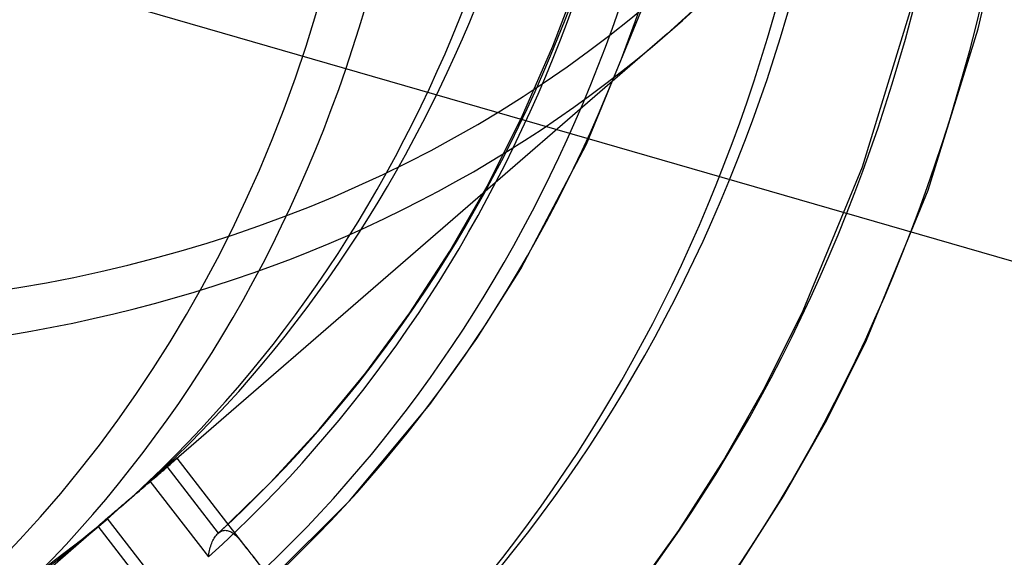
# Model space of a CAD drawing. Header units: millimetres. Extents: x -240 to 234, y -303 to 298.
# Tile 53 of 77: x 47 to 76, y -42 to -26. Entities that reach past the tile are written whole.
import ezdxf

# ---------------------------------------------------------------- set-up
doc = ezdxf.new("R2010")
doc.units = ezdxf.units.MM
doc.layers.add('MAIN-1', color=7, linetype='Continuous')
doc.layers.add('MAIN-2', color=7, linetype='Continuous')

msp = doc.modelspace()

# ---------------------------------------------------------------- linework, layer by layer
at = {"layer": 'MAIN-1'}
for centre, major_axis, start_param, end_param in [((-0.5, -0.433), (139.441, -161.013), 0.713724, 3.45689), ((-5.75, -4.98), (-132.567, 153.076), -2.427868, -0.857072), ((-50, -43.301), (-132.567, 153.076), -3.141592, -0.857072), ((-50, -43.301), (131.913, -152.32), 0, 2.284521)]:
    msp.add_ellipse(centre, major_axis=major_axis, ratio=0.75, start_param=start_param, end_param=end_param, dxfattribs=at)
at = {"layer": 'MAIN-2'}
for p, q in [((-6.381, -9.517), (77.381, -33.697)), ((75.015, -26.612), (75.578, -24.229)), ((62.764, -27.118), (63.462, -25.276)), ((67.525, -25.415), (66.053, -26.763)), ((63.734, -29.934), (65.314, -26.083)), ((71.681, -30.59), (73.062, -26.114)), ((73.579, -31.267), (75.015, -26.612)), ((66.053, -26.763), (51.553, -39.32)), ((61.86, -29.184), (62.764, -27.118)), ((60.869, -31.15), (61.86, -29.184)), ((61.84, -33.53), (63.734, -29.934)), ((69.977, -34.731), (71.681, -30.59)), ((59.795, -33.022), (60.869, -31.15)), ((71.802, -35.583), (73.579, -31.267)), ((58.64, -34.799), (59.795, -33.022)), ((60.575, -35.537), (61.84, -33.53)), ((57.377, -36.525), (58.64, -34.799)), ((68.872, -36.943), (69.977, -34.731)), ((59.218, -37.436), (60.575, -35.537)), ((70.654, -37.883), (71.802, -35.583)), ((56.034, -38.158), (57.377, -36.525)), ((67.676, -39.051), (68.872, -36.943)), ((56.903, -40.209), (59.218, -37.436)), ((69.411, -40.076), (70.654, -37.883)), ((54.616, -39.695), (56.034, -38.158)), ((51.743, -39.132), (51.71, -39.161)), ((51.736, -39.161), (51.766, -39.133)), ((51.774, -39.106), (51.743, -39.132)), ((51.766, -39.133), (51.795, -39.108)), ((51.803, -39.082), (51.774, -39.106)), ((51.795, -39.108), (51.82, -39.085)), ((51.828, -39.06), (51.803, -39.082)), ((51.82, -39.085), (51.844, -39.064)), ((51.851, -39.041), (51.828, -39.06)), ((51.844, -39.064), (51.864, -39.045)), ((51.872, -39.024), (51.851, -39.041)), ((51.864, -39.045), (51.881, -39.029)), ((51.889, -39.011), (51.872, -39.024)), ((51.881, -39.029), (51.896, -39.015)), ((51.903, -39), (51.889, -39.011)), ((51.896, -39.015), (51.908, -39.004)), ((51.913, -38.991), (51.903, -39)), ((51.908, -39.004), (51.917, -38.995)), ((51.921, -38.986), (51.913, -38.991)), ((51.917, -38.995), (51.924, -38.988)), ((51.926, -38.982), (51.921, -38.986)), ((51.924, -38.988), (51.927, -38.984)), ((51.928, -38.982), (51.926, -38.982)), ((51.927, -38.984), (51.928, -38.982)), ((51.928, -38.982), (53.95, -41.587)), ((66.39, -41.06), (67.676, -39.051)), ((51.421, -39.412), (51.371, -39.456)), ((51.469, -39.37), (51.421, -39.412)), ((51.425, -39.43), (51.47, -39.392)), ((51.515, -39.33), (51.469, -39.37)), ((51.47, -39.392), (51.512, -39.355)), ((51.512, -39.355), (51.552, -39.321)), ((51.558, -39.292), (51.515, -39.33)), ((51.552, -39.321), (51.592, -39.286)), ((51.6, -39.256), (51.558, -39.292)), ((51.592, -39.286), (51.631, -39.253)), ((51.638, -39.223), (51.6, -39.256)), ((51.631, -39.253), (51.667, -39.22)), ((51.675, -39.191), (51.638, -39.223)), ((51.638, -39.223), (53.126, -41.139)), ((51.667, -39.22), (51.702, -39.19)), ((51.71, -39.161), (51.675, -39.191)), ((51.702, -39.19), (51.736, -39.161)), ((51.071, -39.732), (51.125, -39.687)), ((51.125, -39.687), (51.178, -39.641)), ((51.212, -39.597), (51.156, -39.646)), ((51.156, -39.646), (52.846, -41.823)), ((51.178, -39.641), (51.23, -39.597)), ((51.266, -39.549), (51.212, -39.597)), ((51.23, -39.597), (51.281, -39.553)), ((51.319, -39.502), (51.266, -39.549)), ((51.281, -39.553), (51.331, -39.511)), ((51.371, -39.456), (51.319, -39.502)), ((51.331, -39.511), (51.379, -39.47)), ((51.379, -39.47), (51.425, -39.43)), ((53.117, -41.147), (54.616, -39.695)), ((50.743, -40.01), (50.797, -39.964)), ((50.797, -39.964), (50.851, -39.918)), ((50.851, -39.918), (50.906, -39.872)), ((50.906, -39.872), (50.961, -39.825)), ((50.961, -39.825), (51.016, -39.779)), ((51.016, -39.779), (51.071, -39.732)), ((50.422, -40.282), (50.475, -40.237)), ((50.475, -40.237), (50.529, -40.191)), ((50.529, -40.191), (50.583, -40.145)), ((50.583, -40.145), (50.636, -40.1)), ((50.636, -40.1), (50.69, -40.055)), ((50.69, -40.055), (50.743, -40.01)), ((54.372, -42.729), (56.903, -40.209)), ((68.062, -42.184), (69.411, -40.076)), ((50.078, -40.574), (50.122, -40.536)), ((50.122, -40.536), (50.168, -40.497)), ((50.168, -40.497), (50.217, -40.456)), ((50.217, -40.456), (50.266, -40.414)), ((50.266, -40.414), (50.317, -40.371)), ((50.317, -40.371), (50.369, -40.326)), ((50.369, -40.326), (50.422, -40.282)), ((49.919, -40.735), (45.852, -44.257)), ((49.746, -40.862), (49.771, -40.841)), ((49.771, -40.841), (49.797, -40.817)), ((49.797, -40.817), (49.825, -40.793)), ((49.825, -40.793), (49.855, -40.766)), ((49.855, -40.766), (49.887, -40.739)), ((49.887, -40.739), (49.92, -40.71)), ((49.92, -40.71), (49.956, -40.679)), ((51.402, -42.62), (49.92, -40.71)), ((49.956, -40.679), (49.994, -40.646)), ((49.994, -40.646), (50.035, -40.611)), ((50.035, -40.611), (50.078, -40.574)), ((49.662, -40.94), (49.674, -40.928)), ((51.347, -43.111), (49.662, -40.94)), ((49.674, -40.928), (49.688, -40.915)), ((49.688, -40.915), (49.705, -40.899)), ((49.705, -40.899), (49.725, -40.882)), ((49.725, -40.882), (49.746, -40.862)), ((53.126, -41.139), (53.153, -41.117)), ((53.153, -41.117), (53.181, -41.099)), ((53.181, -41.099), (53.209, -41.084)), ((53.209, -41.084), (53.238, -41.072)), ((53.238, -41.072), (53.267, -41.064)), ((53.267, -41.064), (53.296, -41.06)), ((53.296, -41.06), (53.326, -41.058)), ((53.326, -41.058), (53.355, -41.06)), ((53.355, -41.06), (53.385, -41.065)), ((53.385, -41.065), (53.414, -41.072)), ((53.414, -41.072), (53.443, -41.083)), ((53.443, -41.083), (53.472, -41.096)), ((53.472, -41.096), (53.501, -41.112)), ((53.501, -41.112), (53.53, -41.131)), ((65.019, -42.969), (66.39, -41.06)), ((52.937, -41.429), (52.953, -41.391)), ((52.953, -41.391), (52.97, -41.353)), ((52.97, -41.353), (52.988, -41.318)), ((52.988, -41.318), (53.008, -41.284)), ((53.008, -41.284), (53.028, -41.252)), ((53.028, -41.252), (53.049, -41.223)), ((53.049, -41.223), (53.071, -41.195)), ((53.071, -41.195), (53.093, -41.17)), ((53.093, -41.17), (53.116, -41.147)), ((53.116, -41.147), (53.118, -41.146)), ((53.118, -41.146), (53.119, -41.144)), ((53.119, -41.144), (53.121, -41.143)), ((53.121, -41.143), (53.123, -41.142)), ((53.123, -41.142), (53.124, -41.14)), ((53.124, -41.14), (53.126, -41.139)), ((53.53, -41.131), (53.559, -41.151)), ((53.559, -41.151), (53.588, -41.175)), ((53.588, -41.175), (53.617, -41.2)), ((53.617, -41.2), (53.646, -41.227)), ((53.646, -41.227), (53.675, -41.256)), ((53.675, -41.256), (53.704, -41.287)), ((53.704, -41.287), (53.733, -41.319)), ((53.733, -41.319), (53.763, -41.353)), ((53.763, -41.353), (53.793, -41.389)), ((53.793, -41.389), (53.823, -41.426)), ((52.857, -41.731), (52.865, -41.685)), ((52.865, -41.685), (52.873, -41.64)), ((52.873, -41.64), (52.884, -41.596)), ((52.884, -41.596), (52.895, -41.553)), ((52.895, -41.553), (52.908, -41.51)), ((52.908, -41.51), (52.922, -41.469)), ((52.922, -41.469), (52.937, -41.429)), ((53.823, -41.426), (53.854, -41.465)), ((53.854, -41.465), (53.885, -41.504)), ((53.885, -41.504), (53.917, -41.545)), ((53.917, -41.545), (53.949, -41.586)), ((53.949, -41.586), (53.977, -41.622)), ((53.977, -41.622), (54.005, -41.658)), ((54.005, -41.658), (54.033, -41.694)), ((54.033, -41.694), (54.061, -41.731)), ((52.846, -41.823), (52.851, -41.777)), ((52.851, -41.777), (52.857, -41.731)), ((54.061, -41.731), (54.09, -41.768)), ((54.09, -41.768), (54.118, -41.804)), ((54.118, -41.804), (54.151, -41.846)), ((54.118, -41.804), (60.099, -49.511))]:
    msp.add_line(p, q, dxfattribs=at)
for centre, major_axis, start_param, end_param in [((0, 0), (-138.787, 160.257), -2.427868, 0.713724), ((-5.25, -4.547), (-131.913, 152.32), -2.427868, -0.857072), ((25, 21.651), (40.898, -47.225), -0.857072, 2.284521), ((-0.5, -0.433), (139.441, -161.013), -2.427868, -0.315297), ((0, 0), (-138.787, 160.257), 0.713724, 3.855317), ((3.8, 3.291), (-40.898, 47.225), 2.284521, 4.69291), ((8.367, 7.246), (-41.553, 47.981), 0.713724, 3.141578), ((8.367, 7.246), (-47.489, 54.835), 0.803149, 3.05305), ((24.5, 21.218), (41.553, -47.981), -0.857072, 0.713724), ((8.872, 7.683), (41.553, -47.981), 0.020595, 0.713724), ((9.244, 8.006), (43.135, -49.809), 0.020199, 0.713724), ((8.367, 7.246), (-41.553, 47.981), 3.141578, 3.855317), ((8.872, 7.683), (-43.351, 50.058), -3.124836, -2.427868), ((9.244, 8.006), (-44.455, 51.332), -3.124128, -2.427868), ((8.872, 7.683), (44.239, -51.082), 0.014979, 0.713724), ((14.244, 12.336), (56.327, -65.041), 0.000066, 0.713724), ((14.244, 12.336), (-57.646, 66.564), -3.141526, -2.427868), ((8.872, 7.683), (47.489, -54.835), 0.009035, 0.713724), ((8.367, 7.246), (-47.489, 54.835), 3.141578, 3.855317), ((9.244, 8.006), (49.731, -57.425), 0.007986, 0.713724), ((9.244, 8.006), (-51.05, 58.948), -3.137002, -2.427868), ((4.3, 3.724), (41.553, -47.981), -0.857072, 0.713724), ((8.872, 7.683), (47.489, -54.835), -1.561761, -0.152382), ((24.244, 20.996), (69.518, -80.272), -1.587803, -0.198146), ((19.244, 16.666), (62.922, -72.656), -1.582144, -0.159161), ((14.244, 12.336), (56.327, -65.041), -1.575179, -0.138965), ((9.244, 8.006), (49.731, -57.425), -1.56281, -0.151334), ((14.244, 12.336), (-57.646, 66.564), 1.566562, 3.00248), ((9.244, 8.006), (-51.05, 58.948), 1.575386, 2.993655), ((24.244, 20.996), (-70.837, 81.796), 1.555018, 3.014024), ((19.244, 16.666), (-64.241, 74.18), 1.559567, 3.009475), ((24.244, 20.996), (79.807, -92.153), -1.592863, -0.137336), ((24.244, 20.996), (-81.126, 93.677), 1.547922, 3.021119), ((8.872, 7.683), (41.553, -47.981), -0.122414, -0.020933)]:
    msp.add_ellipse(centre, major_axis=major_axis, ratio=0.75, start_param=start_param, end_param=end_param, dxfattribs=at)

doc.saveas('drawing.dxf')
